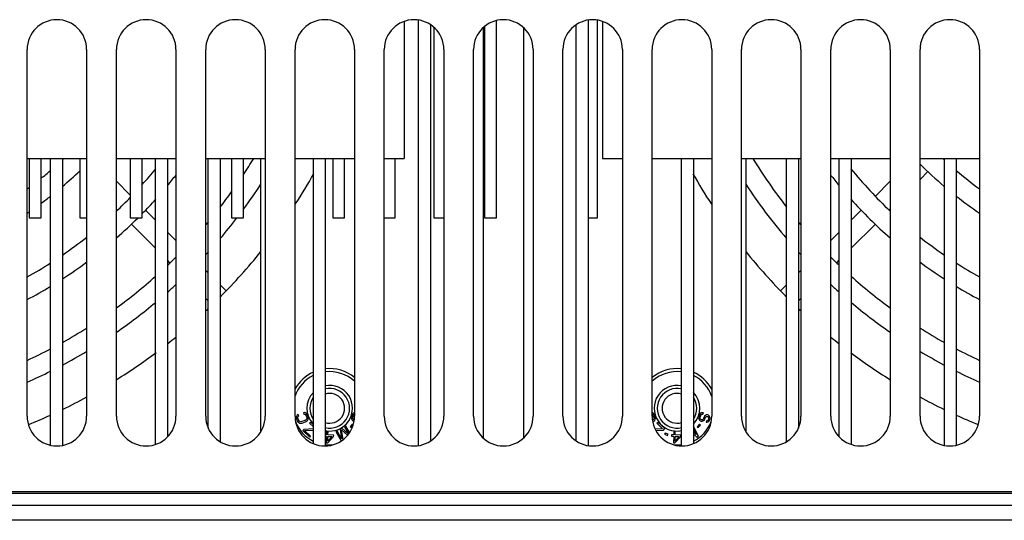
# Model space of a CAD drawing. Header units: millimetres. Extents: x 1117 to 38156, y -1945 to 7303.
# Tile 248 of 256: x 8817 to 8916, y 968 to 1018. Entities that reach past the tile are written whole.
import ezdxf

# ---------------------------------------------------------------- set-up
doc = ezdxf.new("R2010")
doc.units = ezdxf.units.MM

msp = doc.modelspace()

# ---------------------------------------------------------------- linework, layer by layer
at = {"color": 7, "linetype": 'Continuous'}
for p, q in [((8856.883, 975.362), (8856.883, 1018.271)), ((8873.983, 1018.271), (8873.983, 975.362)), ((8874.933, 998.316), (8874.933, 1018.26)), ((8855.433, 1018.137), (8855.433, 1004.316)), ((8858.083, 1017.806), (8858.083, 975.827)), ((8858.433, 1017.551), (8858.433, 998.316)), ((8863.383, 1017.499), (8863.383, 976.134)), ((8863.533, 1017.624), (8863.533, 998.316)), ((8864.733, 998.316), (8864.733, 1018.218)), ((8867.483, 976.134), (8867.483, 1017.499)), ((8872.783, 975.827), (8872.783, 1017.806)), ((8875.433, 1018.137), (8875.433, 1004.316)), ((8817.433, 978.316), (8817.433, 1015.316)), ((8823.433, 1015.316), (8823.433, 978.316)), ((8826.433, 978.316), (8826.433, 1015.316)), ((8832.433, 1015.316), (8832.433, 978.316)), ((8835.433, 978.316), (8835.433, 1015.316)), ((8841.433, 1015.316), (8841.433, 978.316)), ((8844.433, 978.316), (8844.433, 1015.316)), ((8850.433, 1015.316), (8850.433, 978.316)), ((8853.433, 978.316), (8853.433, 1015.316)), ((8859.433, 1015.316), (8859.433, 978.316)), ((8862.433, 978.316), (8862.433, 1015.316)), ((8868.433, 1015.316), (8868.433, 978.316)), ((8871.433, 978.316), (8871.433, 1015.316)), ((8877.433, 1015.316), (8877.433, 978.316)), ((8880.433, 978.316), (8880.433, 1015.316)), ((8886.433, 1015.316), (8886.433, 978.316)), ((8889.433, 978.316), (8889.433, 1015.316)), ((8895.433, 1015.316), (8895.433, 978.316)), ((8898.433, 978.316), (8898.433, 1015.316)), ((8904.433, 1015.316), (8904.433, 978.316)), ((8907.433, 978.316), (8907.433, 1015.316)), ((8913.433, 1015.316), (8913.433, 978.316)), ((8817.433, 1004.316), (8823.433, 1004.316)), ((8817.633, 1004.316), (8817.633, 998.316)), ((8818.833, 998.316), (8818.833, 1004.316)), ((8819.783, 975.404), (8819.783, 1004.316)), ((8820.983, 1004.316), (8820.983, 975.383)), ((8822.733, 1004.316), (8822.733, 998.316)), ((8826.433, 1004.316), (8832.433, 1004.316)), ((8827.833, 1004.316), (8827.833, 998.316)), ((8829.033, 998.316), (8829.033, 1004.316)), ((8830.383, 975.474), (8830.383, 1004.316)), ((8831.583, 1004.316), (8831.583, 976.245)), ((8835.433, 1004.316), (8841.433, 1004.316)), ((8835.683, 977.125), (8835.683, 1004.316)), ((8836.883, 1004.316), (8836.883, 975.755)), ((8838.033, 1004.316), (8838.033, 998.316)), ((8839.233, 998.316), (8839.233, 1004.316)), ((8840.983, 976.766), (8840.983, 1004.316)), ((8844.433, 1004.316), (8850.433, 1004.316)), ((8846.283, 975.563), (8846.283, 1004.316)), ((8847.483, 1004.316), (8847.483, 975.333)), ((8848.233, 1004.316), (8848.233, 998.316)), ((8849.433, 998.316), (8849.433, 1004.316)), ((8853.433, 1004.316), (8855.433, 1004.316)), ((8854.533, 998.316), (8854.533, 1004.316)), ((8875.433, 1004.316), (8877.433, 1004.316)), ((8880.433, 1004.316), (8886.433, 1004.316)), ((8883.383, 975.333), (8883.383, 1004.316)), ((8884.583, 1004.316), (8884.583, 975.563)), ((8889.433, 1004.316), (8895.433, 1004.316)), ((8889.883, 1004.316), (8889.883, 976.766)), ((8893.983, 975.755), (8893.983, 1004.316)), ((8895.183, 1004.316), (8895.183, 977.125)), ((8898.433, 1004.316), (8904.433, 1004.316)), ((8899.283, 976.245), (8899.283, 1004.316)), ((8900.483, 1004.316), (8900.483, 975.474)), ((8907.433, 1004.316), (8913.433, 1004.316)), ((8909.883, 975.383), (8909.883, 1004.316)), ((8911.083, 1004.316), (8911.083, 975.404)), ((8822.733, 1002.902), (8822.634, 1003.002)), ((8907.433, 1002.202), (8908.233, 1003.002)), ((8827.833, 1000.631), (8826.433, 1002.031)), ((8902.928, 1000.525), (8904.433, 1002.031)), ((8826.524, 999.111), (8826.433, 999.202)), ((8830.383, 998.081), (8829.361, 999.103)), ((8900.483, 998.081), (8901.505, 999.103)), ((8904.342, 999.111), (8904.433, 999.202)), ((8817.633, 998.316), (8818.833, 998.316)), ((8822.733, 998.316), (8823.433, 998.316)), ((8827.833, 998.316), (8829.033, 998.316)), ((8830.383, 995.252), (8827.939, 997.697)), ((8838.033, 998.316), (8839.233, 998.316)), ((8848.233, 998.316), (8849.433, 998.316)), ((8853.433, 998.316), (8854.533, 998.316)), ((8858.433, 998.316), (8859.433, 998.316)), ((8863.533, 998.316), (8864.733, 998.316)), ((8873.983, 998.316), (8874.933, 998.316)), ((8900.483, 995.252), (8902.928, 997.697)), ((8832.433, 996.031), (8831.583, 996.881)), ((8898.433, 996.031), (8899.283, 996.881)), ((8831.829, 993.806), (8831.583, 994.052)), ((8899.037, 993.806), (8899.283, 994.052)), ((8835.683, 992.781), (8835.433, 993.031)), ((8895.183, 992.781), (8895.433, 993.031)), ((8837.471, 990.993), (8836.883, 991.581)), ((8893.395, 990.993), (8893.983, 991.581)), ((8835.683, 989.952), (8835.433, 990.202)), ((8895.183, 989.952), (8895.433, 990.202)), ((8845.409, 978.688), (8845.286, 978.669)), ((8845.286, 978.669), (8845.334, 978.534)), ((8845.334, 978.534), (8845.411, 978.536)), ((8845.534, 978.63), (8845.409, 978.688)), ((8845.411, 978.536), (8845.482, 978.485)), ((8845.612, 978.556), (8845.534, 978.63)), ((8845.675, 978.452), (8845.612, 978.556)), ((8850.252, 978.558), (8850.19, 978.452)), ((8850.36, 978.647), (8850.252, 978.558)), ((8850.433, 978.661), (8850.36, 978.647)), ((8880.534, 978.63), (8880.433, 978.677)), ((8880.612, 978.556), (8880.534, 978.63)), ((8880.675, 978.452), (8880.612, 978.556)), ((8885.252, 978.558), (8885.19, 978.452)), ((8885.36, 978.647), (8885.252, 978.558)), ((8885.5, 978.675), (8885.36, 978.647)), ((8885.383, 978.487), (8885.476, 978.531)), ((8885.476, 978.531), (8885.553, 978.53)), ((8885.6, 978.666), (8885.5, 978.675)), ((8885.553, 978.53), (8885.6, 978.666)), ((8844.589, 978.294), (8844.575, 978.187)), ((8844.575, 978.187), (8844.592, 978.066)), ((8844.649, 978.417), (8844.589, 978.294)), ((8844.592, 978.066), (8844.664, 977.863)), ((8844.756, 978.48), (8844.649, 978.417)), ((8844.664, 977.863), (8844.728, 977.758)), ((8844.721, 978.214), (8844.743, 978.298)), ((8844.73, 978.115), (8844.721, 978.214)), ((8844.728, 977.758), (8844.806, 977.684)), ((8844.803, 977.912), (8844.73, 978.115)), ((8844.743, 978.298), (8844.804, 978.345)), ((8844.804, 978.345), (8844.756, 978.48)), ((8844.858, 977.83), (8844.803, 977.912)), ((8844.806, 977.684), (8844.93, 977.627)), ((8844.928, 977.779), (8844.858, 977.83)), ((8845.013, 977.758), (8844.928, 977.779)), ((8844.93, 977.627), (8845.038, 977.615)), ((8845.113, 977.768), (8845.013, 977.758)), ((8845.038, 977.615), (8845.162, 977.633)), ((8845.459, 977.892), (8845.113, 977.768)), ((8845.162, 977.633), (8845.507, 977.756)), ((8845.543, 977.947), (8845.459, 977.892)), ((8845.482, 978.485), (8845.537, 978.403)), ((8845.507, 977.756), (8845.615, 977.82)), ((8845.537, 978.403), (8845.609, 978.199)), ((8845.596, 978.017), (8845.543, 977.947)), ((8845.618, 978.101), (8845.596, 978.017)), ((8845.609, 978.199), (8845.618, 978.101)), ((8845.615, 977.82), (8845.691, 977.898)), ((8845.748, 978.249), (8845.675, 978.452)), ((8845.691, 977.898), (8845.751, 978.021)), ((8845.765, 978.128), (8845.748, 978.249)), ((8845.751, 978.021), (8845.765, 978.128)), ((8845.989, 977.712), (8845.889, 977.604)), ((8845.889, 977.604), (8846.283, 977.242)), ((8846.283, 977.441), (8845.989, 977.712)), ((8850.127, 978.271), (8850.111, 978.15)), ((8850.111, 978.15), (8850.126, 978.043)), ((8850.126, 978.043), (8850.188, 977.921)), ((8850.19, 978.452), (8850.127, 978.271)), ((8850.188, 977.921), (8850.265, 977.844)), ((8850.258, 978.125), (8850.266, 978.223)), ((8850.281, 978.041), (8850.258, 978.125)), ((8850.265, 977.844), (8850.38, 977.804)), ((8850.266, 978.223), (8850.329, 978.404)), ((8850.335, 977.971), (8850.281, 978.041)), ((8850.329, 978.404), (8850.383, 978.487)), ((8850.395, 977.951), (8850.335, 977.971)), ((8850.383, 978.487), (8850.433, 978.511)), ((8880.433, 978.52), (8880.482, 978.485)), ((8880.543, 977.947), (8880.477, 977.903)), ((8880.482, 978.485), (8880.537, 978.403)), ((8880.493, 977.751), (8880.507, 977.756)), ((8880.507, 977.756), (8880.615, 977.82)), ((8880.537, 978.403), (8880.609, 978.199)), ((8880.596, 978.017), (8880.543, 977.947)), ((8880.618, 978.101), (8880.596, 978.017)), ((8880.609, 978.199), (8880.618, 978.101)), ((8880.615, 977.82), (8880.691, 977.898)), ((8880.748, 978.249), (8880.675, 978.452)), ((8880.691, 977.898), (8880.751, 978.021)), ((8880.765, 978.128), (8880.748, 978.249)), ((8880.751, 978.021), (8880.765, 978.128)), ((8880.989, 977.712), (8880.889, 977.604)), ((8880.889, 977.604), (8881.488, 977.053)), ((8881.694, 977.063), (8880.989, 977.712)), ((8885.127, 978.271), (8885.111, 978.15)), ((8885.111, 978.15), (8885.126, 978.043)), ((8885.126, 978.043), (8885.188, 977.921)), ((8885.19, 978.452), (8885.127, 978.271)), ((8885.188, 977.921), (8885.265, 977.844)), ((8885.258, 978.125), (8885.266, 978.223)), ((8885.281, 978.041), (8885.258, 978.125)), ((8885.265, 977.844), (8885.38, 977.804)), ((8885.266, 978.223), (8885.329, 978.404)), ((8885.335, 977.971), (8885.281, 978.041)), ((8885.329, 978.404), (8885.383, 978.487)), ((8885.404, 977.948), (8885.335, 977.971)), ((8885.38, 977.804), (8885.488, 977.817)), ((8885.489, 977.969), (8885.404, 977.948)), ((8885.488, 977.817), (8885.612, 977.876)), ((8885.559, 978.021), (8885.489, 977.969)), ((8885.613, 978.104), (8885.559, 978.021)), ((8885.612, 977.876), (8885.69, 977.95)), ((8885.66, 978.239), (8885.613, 978.104)), ((8885.714, 978.322), (8885.66, 978.239)), ((8885.69, 977.95), (8885.752, 978.056)), ((8885.792, 978.397), (8885.714, 978.322)), ((8885.752, 978.056), (8885.799, 978.192)), ((8885.916, 978.455), (8885.792, 978.397)), ((8885.799, 978.192), (8885.845, 978.252)), ((8885.845, 978.252), (8885.915, 978.304)), ((8885.913, 977.848), (8885.866, 977.712)), ((8885.866, 977.712), (8885.944, 977.711)), ((8885.967, 977.855), (8885.913, 977.848)), ((8885.915, 978.304), (8885.992, 978.302)), ((8886.016, 978.446), (8885.916, 978.455)), ((8885.944, 977.711), (8886.059, 977.747)), ((8886.029, 977.884), (8885.967, 977.855)), ((8885.992, 978.302), (8886.038, 978.286)), ((8886.108, 978.414), (8886.016, 978.446)), ((8886.076, 977.944), (8886.029, 977.884)), ((8886.038, 978.286), (8886.1, 978.24)), ((8886.059, 977.747), (8886.16, 977.813)), ((8886.123, 978.08), (8886.076, 977.944)), ((8886.1, 978.24), (8886.123, 978.156)), ((8886.193, 978.36), (8886.108, 978.414)), ((8886.123, 978.156), (8886.123, 978.08)), ((8886.16, 977.813), (8886.222, 977.919)), ((8886.254, 978.237), (8886.193, 978.36)), ((8886.222, 977.919), (8886.261, 978.032)), ((8886.269, 978.131), (8886.254, 978.237)), ((8886.261, 978.032), (8886.269, 978.131)), ((8845.326, 976.992), (8845.21, 976.866)), ((8845.21, 976.866), (8845.915, 976.217)), ((8846.283, 977.042), (8845.326, 976.992)), ((8845.381, 976.875), (8846.283, 976.909)), ((8845.997, 976.307), (8845.381, 976.875)), ((8847.622, 976.775), (8847.611, 976.433)), ((8847.765, 976.771), (8847.622, 976.775)), ((8847.755, 976.428), (8847.765, 976.771)), ((8848.68, 976.847), (8848.554, 976.778)), ((8848.554, 976.778), (8849.076, 975.822)), ((8849.114, 976.052), (8848.68, 976.847)), ((8849.143, 977.1), (8848.975, 977.008)), ((8848.975, 977.008), (8849.114, 976.052)), ((8849.117, 976.946), (8849.722, 976.4)), ((8849.278, 975.969), (8849.117, 976.946)), ((8849.821, 976.509), (8849.143, 977.1)), ((8849.564, 977.329), (8849.437, 977.26)), ((8849.437, 977.26), (8849.837, 976.528)), ((8849.925, 976.666), (8849.564, 977.329)), ((8850.196, 977.509), (8849.98, 977.253)), ((8849.98, 977.253), (8850.073, 977.174)), ((8850.073, 977.174), (8850.29, 977.43)), ((8850.29, 977.43), (8850.196, 977.509)), ((8881.488, 977.053), (8880.74, 977.014)), ((8880.811, 976.891), (8881.561, 976.919)), ((8881.561, 976.919), (8881.694, 977.063)), ((8881.73, 976.621), (8881.683, 976.509)), ((8882.039, 976.492), (8881.73, 976.621)), ((8882.622, 976.775), (8882.611, 976.433)), ((8882.765, 976.771), (8882.622, 976.775)), ((8882.755, 976.428), (8882.765, 976.771)), ((8885.114, 976.32), (8884.583, 977.293)), ((8884.583, 976.993), (8884.871, 976.466)), ((8884.871, 976.466), (8884.583, 976.716)), ((8885.196, 977.509), (8884.98, 977.253)), ((8884.98, 977.253), (8885.073, 977.174)), ((8885.073, 977.174), (8885.29, 977.43)), ((8885.29, 977.43), (8885.196, 977.509)), ((8845.915, 976.217), (8845.997, 976.307)), ((8847.611, 976.433), (8847.483, 976.436)), ((8847.483, 976.29), (8847.607, 976.286)), ((8847.607, 976.286), (8847.587, 975.625)), ((8847.587, 975.625), (8847.73, 975.621)), ((8847.73, 975.621), (8848.325, 976.264)), ((8847.736, 975.817), (8847.75, 976.281)), ((8848.158, 976.269), (8847.736, 975.817)), ((8847.75, 976.281), (8848.158, 976.269)), ((8848.33, 976.411), (8847.755, 976.428)), ((8848.325, 976.264), (8848.33, 976.411)), ((8881.683, 976.509), (8881.992, 976.379)), ((8881.992, 976.379), (8882.039, 976.492)), ((8882.372, 976.44), (8882.367, 976.293)), ((8882.367, 976.293), (8882.607, 976.286)), ((8882.611, 976.433), (8882.372, 976.44)), ((8882.607, 976.286), (8882.587, 975.625)), ((8882.587, 975.625), (8882.73, 975.621)), ((8882.73, 975.621), (8883.325, 976.264)), ((8882.736, 975.817), (8882.75, 976.281)), ((8883.158, 976.269), (8882.736, 975.817)), ((8882.75, 976.281), (8883.158, 976.269)), ((8883.33, 976.411), (8882.755, 976.428)), ((8883.325, 976.264), (8883.33, 976.411)), ((8884.583, 976.525), (8884.925, 976.216)), ((8884.925, 976.216), (8885.114, 976.32)), ((8718.383, 970.716), (9012.483, 970.716)), ((9013.683, 970.516), (8717.183, 970.516)), ((9013.733, 969.316), (8717.133, 969.316)), ((9013.733, 967.816), (8717.133, 967.816))]:
    msp.add_line(p, q, dxfattribs=at)
for centre, radius, start, end in [((8820.433, 1015.316), 3, 0, 180), ((8829.433, 1015.316), 3, 0, 180), ((8838.433, 1015.316), 3, 0, 180), ((8847.433, 1015.316), 3, 0, 180), ((8856.433, 1015.316), 3, 0, 180), ((8865.433, 1015.316), 3, 0, 180), ((8874.433, 1015.316), 3, 0, 180), ((8883.433, 1015.316), 3, 0, 180), ((8892.433, 1015.316), 3, 0, 180), ((8901.433, 1015.316), 3, 0, 180), ((8910.433, 1015.316), 3, 0, 180), ((8795.433, 1031.616), 37.5, 312.97168, 313.2586), ((8795.433, 1031.616), 52.5, 326.5742, 328.65764), ((8935.433, 1031.616), 52.5, 211.34236, 217.83838), ((8935.433, 1031.616), 39.5, 224.85296, 229.67744), ((8935.433, 1031.616), 37.5, 226.7414, 227.02832), ((8795.433, 1031.616), 37.5, 308.63349, 310.49908), ((8795.433, 1031.616), 39.5, 310.32256, 313.74629), ((8795.433, 1031.616), 45, 318.30737, 320.98173), ((8795.433, 1031.616), 47, 320.30369, 321.94846), ((8795.433, 1031.616), 58.5, 326.93208, 330.46279), ((8935.433, 1031.616), 58.5, 209.53721, 213.06792), ((8935.433, 1031.616), 47, 218.05154, 219.69631), ((8935.433, 1031.616), 45, 219.01827, 226.43374), ((8935.433, 1031.616), 37.5, 229.50092, 234.06974), ((8795.433, 1031.616), 37.5, 305.93026, 306.30098), ((8795.433, 1031.616), 54.5, 323.51107, 326.73013), ((8935.433, 1031.616), 54.5, 213.26987, 220.47179), ((8795.433, 1031.616), 39.5, 306.34687, 308.0704), ((8795.433, 1031.616), 45, 313.56626, 316.07793), ((8795.433, 1031.616), 52.5, 322.16162, 324.24906), ((8935.433, 1031.616), 39.5, 231.9296, 236.15188), ((8795.433, 1031.616), 47, 315.64032, 318.0657), ((8935.433, 1031.616), 47, 221.9343, 228.71279), ((8795.433, 1031.616), 39.5, 303.84812, 304.20509), ((8795.433, 1031.616), 47, 311.28721, 314.86516), ((8795.433, 1031.616), 52.5, 319.65871, 320.08165), ((8795.433, 1031.616), 54.5, 319.52821, 322.33309), ((8935.433, 1031.616), 52.5, 219.91835, 220.34129), ((8795.433, 1031.616), 45, 304.5958, 308.48745), ((8935.433, 1031.616), 45, 231.51255, 235.4042), ((8795.433, 1031.616), 54.5, 317.24154, 317.62965), ((8795.433, 1031.616), 58.5, 315.12276, 321.16473), ((8935.433, 1031.616), 58.5, 218.83527, 224.87724), ((8935.433, 1031.616), 54.5, 222.37035, 222.75846), ((8795.433, 1031.616), 45, 299.28218, 302.7761), ((8795.433, 1031.616), 47, 302.9408, 306.58067), ((8795.433, 1031.616), 52.5, 313.53833, 314.81509), ((8935.433, 1031.616), 52.5, 225.18491, 226.46167), ((8935.433, 1031.616), 47, 233.41933, 237.0592), ((8935.433, 1031.616), 45, 237.2239, 240.71782), ((8795.433, 1031.616), 52.5, 306.20376, 311.73829), ((8935.433, 1031.616), 52.5, 228.26171, 233.79624), ((8795.433, 1031.616), 54.5, 311.56936, 312.76089), ((8935.433, 1031.616), 54.5, 227.23911, 228.43064), ((8795.433, 1031.616), 47, 297.92062, 301.21674), ((8935.433, 1031.616), 47, 238.78326, 242.07938), ((8795.433, 1031.616), 54.5, 304.68215, 309.89623), ((8935.433, 1031.616), 54.5, 230.10377, 235.31785), ((8795.433, 1031.616), 58.5, 313.19488, 313.52556), ((8935.433, 1031.616), 58.5, 226.47444, 226.80512), ((8795.433, 1031.616), 52.5, 299.12469, 302.23254), ((8935.433, 1031.616), 52.5, 237.76746, 240.87531), ((8795.433, 1031.616), 58.5, 308.20216, 309.23811), ((8935.433, 1031.616), 58.5, 230.76189, 231.79784), ((8795.433, 1031.616), 52.5, 294.78289, 297.64445), ((8795.433, 1031.616), 54.5, 297.96761, 300.92564), ((8795.433, 1031.616), 58.5, 302.03608, 306.73796), ((8935.433, 1031.616), 58.5, 233.26204, 237.96392), ((8935.433, 1031.616), 54.5, 239.07436, 242.03239), ((8935.433, 1031.616), 52.5, 242.35555, 245.21711), ((8795.433, 1031.616), 54.5, 293.80931, 296.54149), ((8847.933, 979.116), 4, 114.39133, 151.18327), ((8847.933, 979.116), 4, 51.30086, 96.46111), ((8847.933, 979.116), 3.7, 47.3707, 96.98911), ((8882.933, 979.116), 3.7, 83.01089, 132.6293), ((8882.933, 979.116), 4, 83.53889, 128.69916), ((8882.933, 979.116), 4, 28.81676, 65.60867), ((8935.433, 1031.616), 54.5, 243.45851, 246.19069), ((8847.933, 979.116), 3.7, 116.54769, 161.22343), ((8882.933, 979.116), 3.7, 18.7765, 63.45231), ((8847.933, 979.116), 2.3, 135.91187, 224.08857), ((8847.933, 979.116), 2.3, 258.70271, 101.29718), ((8847.933, 979.116), 2, 256.97156, 103.02822), ((8847.933, 979.116), 1.5, 252.52531, 107.47438), ((8882.933, 979.116), 2.3, 78.70271, 281.29718), ((8882.933, 979.116), 2, 76.97156, 283.02822), ((8882.933, 979.116), 1.5, 72.52531, 287.47438), ((8882.933, 979.116), 2.3, 315.91187, 44.08857), ((8795.433, 1031.616), 58.5, 295.92869, 298.60885), ((8847.933, 979.116), 2, 145.75975, 214.24076), ((8882.933, 979.116), 2, 325.75975, 34.24076), ((8935.433, 1031.616), 58.5, 241.39115, 244.07131), ((8820.433, 978.316), 3, 180, 0), ((8795.433, 1031.616), 58.5, 292.23791, 294.62753), ((8829.433, 978.316), 3, 180, 0), ((8838.433, 978.316), 3, 180, 0), ((8847.433, 978.316), 3, 180, 0), ((8847.933, 979.116), 3.7, 201.23494, 243.45231), ((8856.433, 978.316), 3, 180, 0), ((8865.433, 978.316), 3, 180, 0), ((8874.433, 978.316), 3, 180, 0), ((8883.433, 978.316), 3, 180, 0), ((8882.933, 979.116), 3.7, 296.54769, 338.76511), ((8892.433, 978.316), 3, 180, 0), ((8901.433, 978.316), 3, 180, 0), ((8910.433, 978.316), 3, 180, 0), ((8935.433, 1031.616), 58.5, 245.37247, 247.76209), ((8847.933, 979.116), 3.7, 263.01089, 274.70646), ((8882.933, 979.116), 3.7, 265.29359, 276.98911)]:
    msp.add_arc(centre, radius, start, end, dxfattribs=at)

doc.saveas('drawing.dxf')
